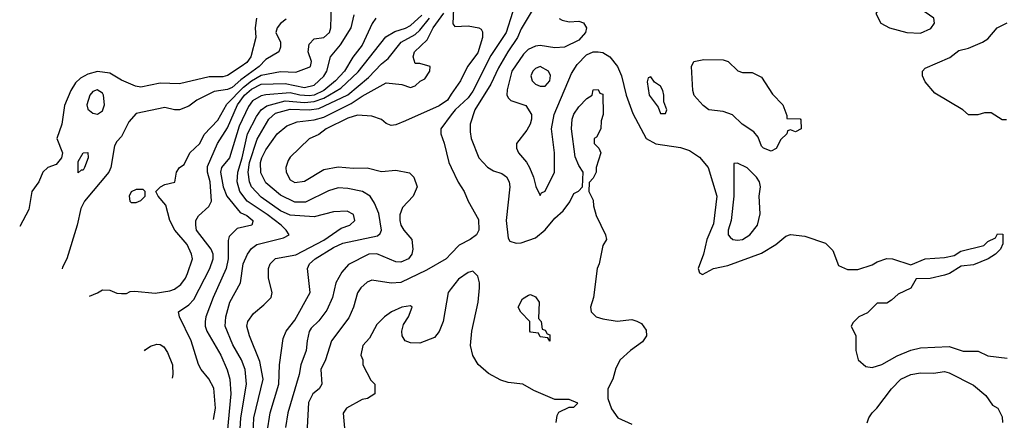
# Model space of a CAD drawing. Header units: inches. Extents: x 1793389 to 1900389, y 320802 to 470796.
# Tile 52 of 256: x 1848206 to 1852299, y 332839 to 334504. Entities that reach past the tile are written whole.
import ezdxf

# ---------------------------------------------------------------- set-up
doc = ezdxf.new("R2010")
doc.units = ezdxf.units.IN
doc.header["$MEASUREMENT"] = 0
doc.layers.add('B8343', color=7, linetype='Continuous')
doc.layers.add('B8353', color=7, linetype='Continuous')

msp = doc.modelspace()

# ---------------------------------------------------------------- linework, layer by layer
at = {"layer": 'B8343', "color": 2}
for points, elevation in [([(1848496.7, 333355.6), (1848530, 333368.7), (1848550, 333382), (1848580.4, 333380.4), (1848610, 333368), (1848630, 333366), (1848650, 333366), (1848666, 333374), (1848684.5, 333375.5), (1848770, 333367.6), (1848830, 333377), (1848850, 333384.5), (1848876.2, 333403.8), (1848895.5, 333430), (1848903.8, 333450), (1848924, 333510), (1848920.7, 333530), (1848902, 333570), (1848850.5, 333630), (1848830.7, 333670), (1848813.4, 333733.4), (1848782, 333770), (1848772, 333790), (1848792, 333810), (1848810, 333819), (1848851.1, 333828.9), (1848858, 333870), (1848870.9, 333889.1), (1848890, 333902), (1848913.4, 333950), (1848954.9, 333990), (1848973.5, 334026.5), (1849030, 334086), (1849067.1, 334152.9), (1849137.1, 334222.9), (1849170, 334249.8), (1849210, 334273.8), (1849290, 334288.3), (1849354, 334286), (1849410, 334306), (1849414.8, 334310), (1849418.8, 334330), (1849404.9, 334370), (1849410, 334402), (1849430, 334424), (1849470, 334429.2), (1849494, 334450), (1849498.8, 334470), (1849502.8, 334570)], 154), ([(1849190.7, 334510), (1849184.9, 334470), (1849188, 334430), (1849167.3, 334350), (1849150, 334326.6), (1849126.8, 334310), (1849070, 334271.8), (1849050, 334266.3), (1848994.2, 334265.8), (1848870, 334238), (1848790, 334240.5), (1848710, 334222.9), (1848687.6, 334227.6), (1848630, 334253.2), (1848581.2, 334281.2), (1848530, 334288.2), (1848490, 334277.4), (1848459, 334261), (1848438.5, 334241.4), (1848419.1, 334210), (1848392.3, 334147.7), (1848382, 334070), (1848361.3, 334010), (1848384.2, 333950), (1848380.4, 333930), (1848357.5, 333902.5), (1848324, 333890), (1848302, 333870), (1848285.7, 333830), (1848257.4, 333790), (1848244.5, 333715.5), (1848206.4, 333644.2)], 146), ([(1849314, 334506), (1849290, 334488.7), (1849276, 334470), (1849271.3, 334450), (1849290.8, 334410), (1849290.7, 334390), (1849282.8, 334370), (1849230, 334338.7), (1849202.3, 334310), (1849125.6, 334254.4), (1849090, 334222.2), (1849070, 334214.5), (1849014.7, 334205.3), (1848942, 334170), (1848910, 334144), (1848870, 334129), (1848850, 334128.7), (1848810, 334139), (1848690, 334114), (1848659.9, 334080.1), (1848630, 334018), (1848610, 333998), (1848600.5, 333979.5), (1848585.5, 333890), (1848576.3, 333870), (1848476.3, 333750), (1848460.9, 333719.1), (1848445.5, 333650), (1848402.8, 333510), (1848384.4, 333475.6), (1848382.5, 333469.1)], 150), ([(1849012.3, 332843.4), (1849020.3, 332890), (1849013.3, 332973.3), (1848991.9, 333011.9), (1848960.7, 333050), (1848950, 333071.3), (1848919.3, 333170), (1848871, 333269), (1848866.8, 333290), (1848910, 333319.3), (1848930, 333341.2), (1848997, 333470), (1849010.3, 333509.7), (1849010.3, 333530), (1849002, 333550), (1848941.6, 333630), (1848938, 333650), (1848939.1, 333670), (1848950, 333689), (1848992.7, 333727.3), (1849004, 333750), (1848998.4, 333830), (1848987, 333870), (1848986.3, 333893.7), (1849028.7, 333990), (1849070, 334054), (1849112.2, 334150), (1849140.7, 334190), (1849170, 334214.6), (1849210, 334236.5), (1849310, 334238.2), (1849390, 334222.4), (1849430, 334231.5), (1849470.2, 334269.8), (1849483.1, 334290), (1849498, 334350), (1849540, 334400), (1849583.8, 334470), (1849596.4, 334523.6)], 158), ([(1849686.8, 334510), (1849671.8, 334488.2), (1849630, 334398), (1849591.3, 334348.7), (1849556, 334290), (1849518.9, 334250), (1849470, 334209.8), (1849430, 334190.7), (1849410, 334187.2), (1849370, 334189.9), (1849330, 334199.8), (1849230, 334191), (1849210, 334187.1), (1849173.5, 334166.5), (1849156.7, 334143.3), (1849118.2, 334061.8), (1849078.4, 333930), (1849044.4, 333890), (1849041.1, 333870), (1849051.6, 333810), (1849067.2, 333770), (1849123, 333703), (1849150.8, 333690), (1849174.8, 333670), (1849174.8, 333665.2), (1849171.3, 333650), (1849110, 333636), (1849077.3, 333602.7), (1849073.4, 333586.6), (1849073.1, 333510), (1849064.2, 333470), (1849010.3, 333349.7), (1848980.4, 333270), (1848977.1, 333250), (1848977.1, 333230), (1848983.8, 333210), (1849042.4, 333110), (1849068.7, 333048.7), (1849080.3, 333010), (1849083.7, 332950), (1849068.6, 332787.4)], 162), ([(1849118.3, 332738.1), (1849125.5, 332850), (1849148.8, 332990), (1849143.1, 333050), (1849128.5, 333090), (1849092.8, 333152.8), (1849060.4, 333230), (1849063, 333270), (1849079.3, 333330), (1849123.8, 333410), (1849135.5, 333490), (1849153, 333530), (1849170, 333553.2), (1849191.3, 333570), (1849302.4, 333597.6), (1849326, 333610), (1849314, 333630), (1849292.7, 333650), (1849235.1, 333695), (1849152.4, 333750), (1849121.1, 333790), (1849110.2, 333830), (1849112.4, 333870), (1849131, 333930), (1849153.8, 334030), (1849190, 334101.6), (1849210.2, 334129.8), (1849233.6, 334146.4), (1849310, 334166.3), (1849390, 334159.5), (1849430, 334163.4), (1849470, 334177.3), (1849540.9, 334219.1), (1849613.3, 334286.7), (1849727.8, 334432.2), (1849765.7, 334454.3), (1849810, 334468.4), (1849830, 334479.7), (1849877.3, 334522.7)], 166), ([(1849174.9, 332750), (1849178.9, 332850), (1849218, 333010), (1849204.4, 333084.4), (1849162, 333190), (1849150.8, 333230), (1849154, 333250), (1849177.5, 333282.5), (1849221.4, 333318.6), (1849251, 333350), (1849256, 333370), (1849240.7, 333430), (1849240.7, 333470), (1849247.3, 333490), (1849270, 333512.3), (1849353.7, 333526.3), (1849470, 333588.5), (1849542.8, 333637.2), (1849578.8, 333650), (1849599.1, 333670), (1849594.2, 333694.2), (1849568, 333708), (1849510, 333705.3), (1849430, 333685.3), (1849330, 333691.8), (1849290, 333710.3), (1849210, 333767), (1849170.3, 333810), (1849161.7, 333830), (1849156.1, 333870), (1849161.6, 333910), (1849193, 334007), (1849242, 334090), (1849270, 334115.1), (1849330, 334131.7), (1849410, 334128.9), (1849450, 334135.5), (1849570, 334191), (1849655.9, 334264.1), (1849710, 334320.7), (1849738, 334342), (1849792.4, 334410), (1849850, 334442.7), (1849870, 334459.7), (1849910.2, 334510)], 170), ([(1849234.9, 332790), (1849247, 332870), (1849283.1, 332990), (1849286, 333070), (1849301.1, 333178.9), (1849314, 333210), (1849350, 333256), (1849413.4, 333370), (1849402.8, 333470), (1849410.8, 333490), (1849434.8, 333510), (1849510, 333558), (1849550, 333575.6), (1849693.7, 333606.3), (1849704.1, 333615.9), (1849710.4, 333630), (1849698.3, 333698.3), (1849681.6, 333741.6), (1849662.8, 333770), (1849631, 333790), (1849570, 333803), (1849530, 333804.9), (1849490, 333793), (1849393.7, 333746.3), (1849350, 333745.7), (1849290, 333775.3), (1849230, 333825.5), (1849207.9, 333867.9), (1849207.4, 333910), (1849212.4, 333930), (1849230, 333962.7), (1849276.3, 334030), (1849317.3, 334062.7), (1849359.9, 334080.1), (1849430, 334088.4), (1849470, 334098.7), (1849584.1, 334155.9), (1849630, 334186.6), (1849730, 334240.9), (1849794, 334234), (1849830, 334222), (1849850, 334228.7), (1849871.1, 334248.9), (1849890, 334258), (1849911.3, 334290), (1849912, 334310), (1849870, 334322), (1849850, 334322), (1849841, 334350), (1849847.3, 334370), (1849899.4, 334420.6), (1849925.2, 334470), (1849969.1, 334530.9)], 174), ([(1850000, 334193.8), (1849983.8, 334170), (1849950, 334146), (1849810, 334083.6), (1849770, 334067.3), (1849750, 334064.5), (1849730, 334072.3), (1849709.7, 334089.7), (1849670, 334102.9), (1849610, 334107), (1849570, 334094.7), (1849480.7, 334050), (1849450, 334027), (1849410, 334009.2), (1849330, 333933.2), (1849321.7, 333918.3), (1849313, 333890), (1849313.4, 333870), (1849330, 333838.8), (1849350, 333828), (1849390, 333833.4), (1849470, 333881.6), (1849530, 333892.7), (1849593.4, 333886.6), (1849650, 333888), (1849710, 333873.4), (1849770, 333879.1), (1849827.1, 333867.1), (1849844.7, 333850), (1849858, 333810), (1849841, 333770), (1849796.7, 333723.3), (1849786.6, 333693.4), (1849786, 333670), (1849790.6, 333650), (1849803, 333630), (1849836.3, 333590), (1849840.5, 333550), (1849836.3, 333530), (1849822.8, 333510), (1849790, 333497), (1849770, 333498), (1849690, 333531.5), (1849658, 333530), (1849572.8, 333487.2), (1849544.7, 333455.3), (1849520.5, 333410), (1849506, 333350), (1849483.4, 333296.6), (1849450, 333253.2), (1849417.3, 333222.7), (1849410, 333208), (1849400.5, 333170), (1849397.1, 333130), (1849374.4, 333070), (1849368.2, 333030), (1849320.4, 332870), (1849310.4, 332810)], 178), ([(1850000, 334108.8), (1849956, 334050), (1849956, 334030), (1849970.5, 333990.5), (1849990.4, 333910), (1850000, 333889.8)], 182), ([(1850000, 333532.1), (1849978.8, 333510), (1849897.3, 333462.7), (1849790, 333411.8), (1849749.6, 333409.6), (1849670, 333421.2), (1849650, 333412.7), (1849624, 333390), (1849610, 333368.7), (1849593.4, 333310), (1849574.2, 333265.8), (1849502, 333170), (1849477.3, 333090), (1849458, 333050), (1849462, 332990), (1849450.8, 332970), (1849424.9, 332950), (1849407.1, 332912.9), (1849400.5, 332810), (1849407.3, 332690), (1849390.6, 332609.4), (1849335.3, 332522.4)], 182), ([(1850000, 333386.9), (1849986.8, 333370), (1849966, 333250), (1849950, 333208.7), (1849930, 333184), (1849870, 333159.3), (1849830, 333161.2), (1849808, 333170), (1849795.3, 333190), (1849794, 333210), (1849802, 333238), (1849822, 333270), (1849838, 333310), (1849830, 333315.3), (1849794, 333310), (1849752, 333290), (1849722, 333270), (1849690, 333238), (1849659.8, 333180.2), (1849632, 333150), (1849624.7, 333110), (1849632, 333090), (1849632, 333070), (1849666.4, 333006.4), (1849682, 332990), (1849682, 332950), (1849652, 332930), (1849630, 332925.2), (1849564.7, 332890), (1849551.1, 332868.9), (1849558, 332790)], 186), ([(1848725.3, 333128.5), (1848728.2, 333131.8), (1848750, 333147.7), (1848776.3, 333156.3), (1848790, 333154.8), (1848804.9, 333144.9), (1848821.1, 333121.1), (1848841.6, 333070), (1848843.1, 333030), (1848840.5, 333014)], 154)]:
    msp.add_lwpolyline(points, dxfattribs=dict(at, elevation=elevation))
for points, elevation in [([(1848528.1, 334211.9), (1848510, 334205.2), (1848497.3, 334190), (1848486, 334150), (1848490, 334132), (1848510, 334114.8), (1848530, 334111), (1848550, 334124.7), (1848559.3, 334150), (1848554.5, 334190), (1848550, 334199)], 150), ([(1848450, 333868), (1848450, 333914), (1848470, 333951.3), (1848490, 333952), (1848491, 333930), (1848476, 333890), (1848470, 333878), (1848462, 333878)], 146), ([(1848719, 333799), (1848690, 333799), (1848670, 333788), (1848661, 333770), (1848664.7, 333750), (1848670, 333744.7), (1848690, 333744.7), (1848710, 333752), (1848728, 333770), (1848728, 333790)], 154)]:
    msp.add_lwpolyline(points, close=True, dxfattribs=dict(at, elevation=elevation))
at = {"layer": 'B8353', "color": 2}
for points, elevation in [([(1850000, 334858.6), (1850030, 334853.4), (1850090, 334831.7), (1850150, 334816.4), (1850172.9, 334792.9), (1850179.5, 334770), (1850177.6, 334750), (1850153.4, 334670), (1850150.8, 334650), (1850154.4, 334634.4), (1850183.4, 334603.4), (1850230.8, 334570), (1850250.3, 334550.4), (1850254.4, 334534.4), (1850228.7, 334450), (1850164.7, 334355.3), (1850090, 334207), (1850070, 334179.6), (1850015.8, 334130), (1850000, 334108.8)], 182), ([(1850000, 334803.9), (1850042.4, 334802.4), (1850075.8, 334790), (1850093.7, 334770), (1850100.3, 334750), (1850100.3, 334730), (1850085.4, 334694.6), (1850030, 334616), (1850009.2, 334550), (1850006, 334486), (1850015.3, 334475.3), (1850070, 334478.8), (1850114, 334470), (1850124.7, 334464.7), (1850130, 334454), (1850130.5, 334430), (1850110, 334366), (1850068, 334310), (1850038.4, 334250), (1850000, 334193.8)], 178), ([(1850352.7, 334570), (1850290, 334465.2), (1850275.3, 334430), (1850235.3, 334370), (1850196.7, 334303.3), (1850164.5, 334235.5), (1850097.6, 334130), (1850079.1, 334070), (1850078, 334038), (1850082.8, 334010), (1850114.8, 333930), (1850150, 333891), (1850175.3, 333875.3), (1850210, 333864.7), (1850230, 333851.3), (1850241, 333830), (1850242.8, 333810), (1850228, 333670), (1850236, 333596), (1850244, 333584), (1850270, 333574.8), (1850290, 333576.3), (1850350, 333597.3), (1850389.6, 333630.4), (1850430, 333678.8), (1850465.2, 333710), (1850492.7, 333747.3), (1850510, 333782), (1850528.4, 333791.6), (1850546, 333810), (1850548, 333870), (1850530, 333898), (1850514.6, 333934.6), (1850499.3, 334050), (1850502.7, 334090), (1850510, 334111.3), (1850530, 334142), (1850563.1, 334176.9), (1850586, 334190), (1850590, 334212), (1850610, 334214), (1850618, 334198), (1850630, 334194), (1850632, 334110), (1850623.6, 334083.6), (1850622, 334050), (1850603.6, 334016.4), (1850594, 334010), (1850594, 333990), (1850614, 333970), (1850622, 333950), (1850602, 333890), (1850602, 333870), (1850590, 333846), (1850572.7, 333827.3), (1850572, 333790), (1850590, 333754), (1850591, 333730), (1850602.8, 333690), (1850641, 333610), (1850644.7, 333590), (1850630, 333566), (1850614.8, 333490), (1850606.8, 333470), (1850590.6, 333349.4), (1850578.8, 333310), (1850581, 333290), (1850602, 333270), (1850630, 333261), (1850690, 333251.3), (1850750, 333258), (1850771.1, 333251.1), (1850790, 333242), (1850810, 333214), (1850811, 333190), (1850794.4, 333165.6), (1850744.7, 333130), (1850702, 333090), (1850683.6, 333056.4), (1850671.3, 333010), (1850651.3, 332970), (1850651.3, 332930), (1850666.4, 332886.4), (1850692, 332850), (1850750, 332824)], 186), ([(1850448.2, 334508.2), (1850461.6, 334501.6), (1850490, 334495.5), (1850530, 334497.1), (1850550, 334490.5), (1850562, 334470), (1850557.3, 334450), (1850530, 334419), (1850470.5, 334389.5), (1850430, 334387.3), (1850370, 334397), (1850350, 334394.5), (1850319.9, 334380.1), (1850299.6, 334360.4), (1850251.8, 334290), (1850233, 334213), (1850230.7, 334190.7), (1850237.3, 334177.3), (1850247.5, 334167.5), (1850310, 334146.8), (1850333.4, 334110), (1850333.4, 334090), (1850327.3, 334070), (1850314.6, 334045.4), (1850271, 333990), (1850270.8, 333970), (1850278.8, 333950), (1850312.2, 333912.2), (1850325.5, 333890), (1850342, 333850), (1850350.9, 333810.9), (1850370, 333774), (1850375.3, 333784.7), (1850390, 333792), (1850429.3, 333870), (1850429.5, 333950.5), (1850416.2, 334050), (1850427, 334110), (1850500.1, 334279.9), (1850522.7, 334317.3), (1850562, 334358), (1850589.4, 334370.6), (1850610, 334370.7), (1850630, 334367.3), (1850658.8, 334350), (1850690.5, 334310), (1850708.2, 334270), (1850727.2, 334190), (1850754.6, 334114.6), (1850810.4, 334010.4), (1850850, 333987.7), (1850952.5, 333972.5), (1850990, 333960.7), (1851032.3, 333932.3), (1851068, 333890), (1851104.4, 333770), (1851090, 333655.3), (1851062.4, 333590), (1851048, 333530), (1851026, 333470), (1851031.6, 333451.6), (1851044.7, 333444.7), (1851089.4, 333470.6), (1851150, 333482.4), (1851290, 333533.4), (1851349.5, 333570.5), (1851390, 333604.7), (1851410, 333611), (1851470, 333604.7), (1851555.3, 333575.3), (1851585.4, 333545.4), (1851610, 333482), (1851646.4, 333466.4), (1851690, 333466), (1851750, 333484.7), (1851770, 333498), (1851810, 333511.3), (1851834, 333510), (1851910, 333484.7), (1851970, 333510.7), (1852050, 333516), (1852090, 333524.7), (1852118, 333542), (1852214, 333566), (1852230, 333582), (1852262, 333598), (1852270, 333614), (1852292.7, 333612.7), (1852292.7, 333572.7), (1852282, 333550), (1852262, 333530), (1852232, 333510), (1852170, 333485.2), (1852119.8, 333480.2), (1852070.5, 333449.5), (1852050, 333442.7), (1851990, 333429), (1851932.7, 333427.3), (1851910, 333388), (1851856.9, 333363.1), (1851830, 333338), (1851810, 333326), (1851770, 333326), (1851730, 333286), (1851694, 333270), (1851670, 333246), (1851662, 333230), (1851682, 333190), (1851682, 333130), (1851691.3, 333090), (1851722.5, 333062.5), (1851750, 333058.8), (1851790, 333070.8), (1851853.4, 333106.6), (1851910, 333130.8), (1851950, 333140.7), (1852070, 333146), (1852127.1, 333127.1), (1852190, 333126), (1852230, 333107.3), (1852310, 333097.3)], 190), ([(1852307.3, 334087.3), (1852290, 334088), (1852243.6, 334116.4), (1852216.4, 334116.4), (1852188.4, 334108.4), (1852150, 334108), (1852126, 334130), (1852010, 334198), (1851970, 334246), (1851958, 334270), (1851958, 334290), (1851970, 334302), (1852072.7, 334347.3), (1852110, 334376), (1852150, 334386), (1852208, 334410), (1852230, 334424.7), (1852268.7, 334470), (1852310, 334491.3)], 190), ([(1850000, 333889.8), (1850028.8, 333828.8), (1850054, 333790), (1850070.8, 333750), (1850113.7, 333673.7), (1850114.8, 333630), (1850104.7, 333610), (1850078, 333590), (1850033.2, 333566.8), (1850000, 333532.1)], 182), ([(1850435.3, 332830), (1850440.4, 332859.6), (1850447.3, 332872.7), (1850490, 332894), (1850510, 332894), (1850526, 332910), (1850490, 332926), (1850430, 332926), (1850343.7, 332963.7), (1850298, 332990), (1850235.9, 332995.9), (1850206, 333006), (1850154.2, 333034.2), (1850111.7, 333071.7), (1850090, 333108.7), (1850079.6, 333150), (1850085.6, 333210), (1850111.8, 333330), (1850118, 333390), (1850118, 333410), (1850110, 333438), (1850090, 333459), (1850070, 333453.2), (1850030, 333425.2), (1850000, 333386.9)], 186), ([(1851729.1, 332829.1), (1851735.3, 332850), (1851749, 332870), (1851769, 332890), (1851829, 332970), (1851869, 333010), (1851909.7, 333030.4), (1851950, 333037.1), (1852004.8, 333035.2), (1852050, 333042), (1852070, 333037.3), (1852170, 332986), (1852222, 332942), (1852250, 332902), (1852272, 332890), (1852290, 332854), (1852291, 332830)], 186)]:
    msp.add_lwpolyline(points, dxfattribs=dict(at, elevation=elevation))
for points, elevation in [([(1851810, 334562.7), (1851778, 334550), (1851764.7, 334530), (1851784.7, 334490), (1851822, 334470), (1851894, 334450), (1851950, 334447.3), (1851992.5, 334467.5), (1852009, 334490), (1852005.2, 334510), (1851970, 334535.6), (1851950, 334543.6), (1851870, 334558.9)], 194), ([(1851210, 334284.7), (1851250, 334284.7), (1851290, 334264.7), (1851334.4, 334194.4), (1851378, 334150), (1851394, 334106), (1851394, 334094), (1851450, 334092), (1851452.7, 334087.3), (1851454, 334050), (1851430, 334038), (1851410, 334046), (1851398, 334042), (1851394, 334030), (1851370, 334006), (1851350, 333968), (1851330, 333958), (1851298, 333970), (1851290, 333978), (1851275.1, 334015.1), (1851258, 334038), (1851208.7, 334070), (1851169.2, 334109.2), (1851130, 334122), (1851070, 334129.2), (1851046.8, 334146.8), (1851010, 334188.7), (1851004, 334210), (1850999, 334310), (1851008.7, 334330), (1851050, 334338.8), (1851130, 334337.3), (1851151, 334330), (1851190.9, 334290.9)], 190), ([(1850370, 334309), (1850350, 334301.2), (1850338.8, 334290), (1850331, 334270), (1850336, 334250), (1850350, 334236), (1850370, 334227.7), (1850390, 334227.7), (1850409, 334250), (1850411.8, 334271.8), (1850404, 334290)], 194), ([(1850830, 334266), (1850818, 334262), (1850814, 334246), (1850822.8, 334190), (1850859.8, 334139.8), (1850870, 334114), (1850890, 334114), (1850895.3, 334130), (1850883.1, 334163.1), (1850884, 334190), (1850879, 334210), (1850870, 334228), (1850844, 334244)], 194), ([(1851190, 333908), (1851174, 333906), (1851174.9, 333770), (1851163, 333670), (1851150.7, 333630), (1851151, 333610), (1851159.8, 333599.8), (1851170, 333591), (1851190, 333587.7), (1851210, 333590.7), (1851241.2, 333610), (1851272.3, 333650), (1851283.2, 333696.8), (1851279.3, 333770), (1851285.2, 333810), (1851281.2, 333830), (1851269, 333850), (1851230, 333888.7)], 194), ([(1850410, 333168), (1850402, 333182), (1850370, 333186), (1850362, 333202), (1850330, 333206), (1850326, 333210), (1850326, 333250), (1850288.9, 333288.9), (1850278, 333310), (1850296.4, 333343.6), (1850320.4, 333359.6), (1850330, 333362), (1850350, 333352), (1850364.7, 333330), (1850362, 333262), (1850374, 333250), (1850378, 333218), (1850390, 333214), (1850398, 333198), (1850410, 333194)], 182)]:
    msp.add_lwpolyline(points, close=True, dxfattribs=dict(at, elevation=elevation))

doc.saveas('drawing.dxf')
